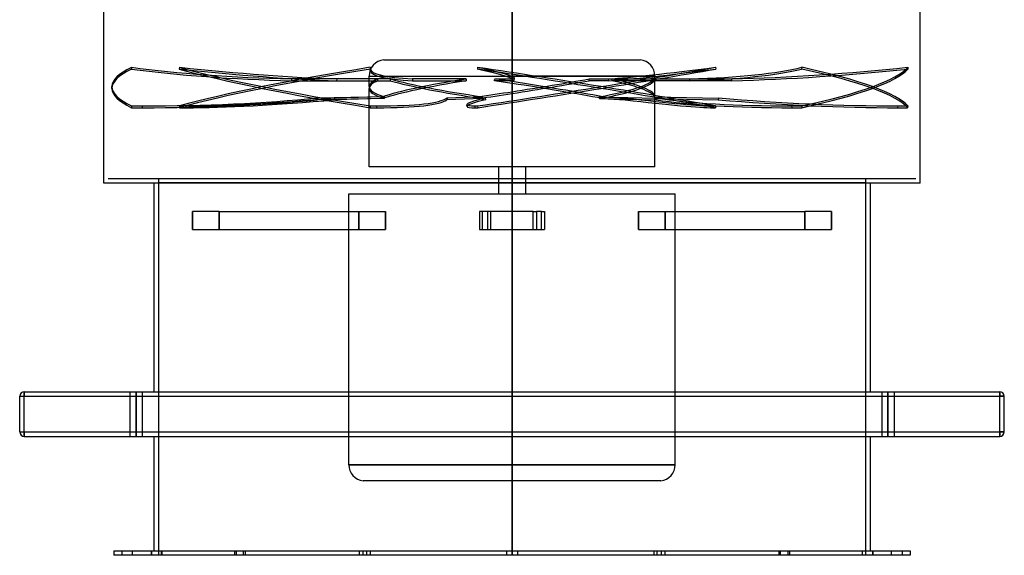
# Model space of a CAD drawing. Header units: millimetres. Extents: x -550 to 550, y -599 to 599.
# Tile 1 of 47: x -550 to 550, y -599 to 0. Entities that reach past the tile are written whole.
import ezdxf

# ---------------------------------------------------------------- set-up
doc = ezdxf.new("R2010")
doc.units = ezdxf.units.MM
doc.layers.add('HIDDEN', color=7, linetype='Continuous')
doc.layers.add('THICK', color=7, linetype='Continuous')

msp = doc.modelspace()

# ---------------------------------------------------------------- linework, layer by layer
at = {"layer": 'HIDDEN'}
for p, q in [((0, -178), (0, 599)), ((0, 599), (0, -178)), ((0, -183), (0, 594)), ((-425, -53.2), (-425, -55.2)), ((-371.6, -53.2), (-371.9, -55.2)), ((-158.3, -56.8), (-158.5, -54.8)), ((-158.4, -53.2), (-158.1, -55.2)), ((-143.3, -44.9), (143.3, -44.9)), ((-38.4, -53.2), (-38.7, -55.2)), ((227.5, -53.2), (227.9, -55.2)), ((323.7, -53.2), (323.6, -55.2)), ((442.1, -53.2), (442.2, -55.2)), ((-159.6, -63), (0, -63)), ((-159.6, -63), (0, -63)), ((-159.6, -74.9), (-159.6, -63)), ((0, -69.2), (0, -63)), ((0, -63), (159.6, -63)), ((159.6, -63), (0, -63)), ((2.5, -67.6), (2.8, -65.6)), ((159.6, -85.8), (159.6, -63)), ((-446.9, -76.8), (-446.9, -74.9)), ((-150.2, -66.3), (-246.2, -66.3)), ((-246.2, -66.3), (-246.2, -68.3)), ((-246.2, -68.3), (-150.1, -68.3)), ((-195.8, -66.3), (-196, -68.3)), ((-196, -68.3), (-136.1, -68.3)), ((-135.9, -66.3), (-195.8, -66.3)), ((-159.6, -164.7), (-159.6, -76.9)), ((-51.4, -66.3), (-111.3, -66.3)), ((-111.3, -66.3), (-111, -68.3)), ((-111, -68.3), (-51.1, -68.3)), ((1.8, -68.3), (-19.6, -68.3)), ((-19.3, -66.3), (2.1, -66.3)), ((0, -164.7), (0, -71.3)), ((2.1, -66.3), (1.8, -68.3)), ((86.1, -66.3), (107.5, -66.3)), ((107.8, -68.3), (86.4, -68.3)), ((107.5, -66.3), (107.8, -68.3)), ((198.3, -68.3), (111.6, -68.3)), ((111.8, -66.3), (158.7, -66.3)), ((158.7, -66.3), (245.3, -66.3)), ((245.4, -68.3), (158.8, -68.3)), ((198.4, -66.3), (198.3, -68.3)), ((245.3, -66.3), (245.4, -68.3)), ((-142.8, -86.2), (-217.2, -87.6)), ((-217.2, -87.6), (-217.2, -89.6)), ((-144.8, -86.2), (-198.3, -87.6)), ((-198.3, -87.6), (-198.1, -89.6)), ((-72.6, -87.6), (-72.8, -89.6)), ((-33.2, -86.2), (-72.6, -87.6)), ((-37.8, -86.2), (-30, -87.6)), ((-30, -87.6), (-29.7, -89.6)), ((97.7, -86.2), (160.9, -87.6)), ((101.3, -86.2), (126.7, -87.6)), ((126.7, -87.6), (126.4, -89.6)), ((159.6, -86.2), (230.6, -87.6)), ((159.6, -164.7), (159.6, -87.8)), ((160.9, -87.6), (161, -89.6)), ((230.6, -87.6), (230.5, -89.6)), ((-425, -96.5), (-425, -98.4)), ((-412.9, -98.5), (-412.9, -96.5)), ((-371.6, -96.5), (-371.4, -98.4)), ((-364, -98.5), (-364.2, -96.5)), ((-142.9, -88.1), (-217.2, -89.6)), ((-144.7, -88.1), (-198.1, -89.6)), ((-158.4, -96.5), (-158.6, -98.4)), ((-150.9, -98.5), (-150.6, -96.5)), ((-33.5, -88.1), (-72.8, -89.6)), ((-50.2, -97.1), (-50.5, -95.1)), ((-41, -98.5), (-41.3, -96.5)), ((-38.4, -96.5), (-38.1, -98.4)), ((-37.5, -88.1), (-29.7, -89.6)), ((97.9, -88.1), (161, -89.6)), ((101.1, -88.1), (126.4, -89.6)), ((159.6, -88.1), (230.5, -89.6)), ((224.7, -98.5), (225, -96.5)), ((227.5, -96.5), (227.2, -98.4)), ((312.9, -98.5), (312.7, -96.5)), ((323.7, -96.5), (323.9, -98.4)), ((431.1, -98.5), (431.3, -96.5)), ((442.1, -96.5), (442, -98.4)), ((0, -164.7), (-159.6, -164.7)), ((-15, -164.7), (-15, -194.7)), ((0, -164.7), (0, -194.7)), ((159.6, -164.7), (0, -164.7)), ((15, -164.7), (15, -194.7)), ((0, -178), (-451, -178)), ((-395, -178), (-395, -182)), ((-395, -182), (0, -182)), ((-395, -182), (-395, -599)), ((0, -178), (0, -182)), ((0, -182), (0, -178)), ((0, -194.7), (0, -178)), ((451, -178), (0, -178)), ((0, -182), (395, -182)), ((0, -182), (0, -214.6)), ((0, -214.6), (0, -182)), ((0, -183), (0, -416)), ((395, -178), (395, -182)), ((395, -182), (395, -599)), ((-182.4, -497.7), (-182.4, -194.7)), ((-182.4, -194.7), (0, -194.7)), ((0, -194.7), (0, -214.6)), ((0, -214.6), (0, -194.7)), ((0, -194.7), (182.4, -194.7)), ((182.4, -497.7), (182.4, -194.7)), ((-357, -214.6), (-357, -234.6)), ((-327.2, -214.6), (-357, -214.6)), ((-357, -234.6), (-357, -214.6)), ((-327.2, -214.6), (-327.2, -234.6)), ((-327.2, -214.6), (-141.4, -214.6)), ((-327.2, -234.6), (-327.2, -214.6)), ((-171.1, -214.6), (-171.1, -234.6)), ((-171.1, -234.6), (-171.1, -214.6)), ((-141.4, -234.6), (-141.4, -214.6)), ((-141.4, -214.6), (-141.4, -234.6)), ((0, -214.6), (-36.2, -214.6)), ((-36.2, -214.6), (-36.2, -234.6)), ((-32.8, -234.6), (-32.8, -214.6)), ((-27.2, -214.6), (-27.2, -234.6)), ((-23.8, -234.6), (-23.8, -214.6)), ((23.8, -214.6), (0, -214.6)), ((23.8, -234.6), (23.8, -214.6)), ((23.8, -214.6), (27.2, -214.6)), ((32.8, -214.6), (27.2, -214.6)), ((27.2, -214.6), (27.2, -234.6)), ((32.8, -214.6), (36.2, -214.6)), ((32.8, -234.6), (32.8, -214.6)), ((36.2, -214.6), (36.2, -234.6)), ((141.4, -214.6), (327.2, -214.6)), ((141.4, -234.6), (141.4, -214.6)), ((141.4, -214.6), (141.4, -234.6)), ((171.1, -234.6), (171.1, -214.6)), ((171.1, -214.6), (171.1, -234.6)), ((357, -214.6), (327.2, -214.6)), ((327.2, -214.6), (327.2, -234.6)), ((327.2, -234.6), (327.2, -214.6)), ((357, -234.6), (357, -214.6)), ((357, -214.6), (357, -234.6)), ((-357, -234.6), (-327.2, -234.6)), ((-327.2, -234.6), (-141.4, -234.6)), ((-36.2, -234.6), (0, -234.6)), ((0, -599), (0, -234.6)), ((0, -234.6), (0, -599)), ((0, -234.6), (23.8, -234.6)), ((0, -497.7), (0, -234.6)), ((0, -234.6), (0, -497.7)), ((23.8, -234.6), (27.2, -234.6)), ((27.2, -234.6), (32.8, -234.6)), ((32.8, -234.6), (36.2, -234.6)), ((141.4, -234.6), (327.2, -234.6)), ((327.2, -234.6), (357, -234.6)), ((-545, -416), (-545, -421)), ((-545, -416), (-545, -416)), ((-427, -416), (-427, -466)), ((-427, -416), (-427, -466)), ((-420, -416), (-420, -466)), ((-420, -466), (-420, -416)), ((-420, -416), (-420, -466)), ((-420, -466), (-420, -416)), ((-413, -416), (-413, -466)), ((-413, -416), (-413, -466)), ((413, -416), (413, -466)), ((413, -416), (413, -466)), ((420, -416), (420, -466)), ((420, -466), (420, -416)), ((420, -416), (420, -466)), ((420, -466), (420, -416)), ((427, -416), (427, -466)), ((427, -416), (427, -466)), ((545, -416), (545, -421)), ((545, -416), (545, -416)), ((-550, -421), (-545, -421)), ((-550, -421), (-550, -421)), ((-545, -421), (545, -421)), ((-545, -461), (-545, -421)), ((545, -421), (550, -421)), ((545, -461), (545, -421)), ((550, -421), (550, -421)), ((-550, -461), (-550, -461)), ((-550, -461), (-545, -461)), ((-545, -461), (545, -461)), ((-545, -461), (-545, -466)), ((545, -461), (550, -461)), ((545, -461), (545, -466)), ((550, -461), (550, -461)), ((-545, -466), (-545, -466)), ((0, -466), (0, -594)), ((545, -466), (545, -466)), ((-182.4, -497.7), (0, -497.7)), ((0, -497.7), (-182.4, -497.7)), ((0, -497.7), (182.4, -497.7)), ((182.4, -497.7), (0, -497.7)), ((166.1, -515.8), (-166.1, -515.8)), ((-436, -594), (-436, -599)), ((-424, -599), (-424, -594)), ((-403.3, -594), (-403.3, -599)), ((-403.3, -594), (-403.3, -599)), ((-402.8, -594), (-402.8, -599)), ((-402.8, -594), (-402.8, -599)), ((-391.7, -599), (-391.7, -594)), ((-391.7, -599), (-391.7, -594)), ((-391.3, -594), (-391.3, -599)), ((-391.3, -594), (-391.3, -599)), ((-310.1, -594), (-310.1, -599)), ((-310.1, -594), (-310.1, -599)), ((-308.3, -594), (-308.3, -599)), ((-308.3, -594), (-308.3, -599)), ((-299.8, -599), (-299.8, -594)), ((-299.8, -599), (-299.8, -594)), ((-298.1, -594), (-298.1, -599)), ((-298.1, -594), (-298.1, -599)), ((-170.6, -594), (-170.6, -599)), ((-170.6, -594), (-170.6, -599)), ((-166.8, -594), (-166.8, -599)), ((-166.8, -594), (-166.8, -599)), ((-162.3, -599), (-162.3, -594)), ((-162.3, -599), (-162.3, -594)), ((-158.6, -594), (-158.6, -599)), ((-158.6, -594), (-158.6, -599)), ((-6, -594), (-6, -599)), ((-6, -594), (-6, -599)), ((0, -594), (0, -599)), ((0, -594), (0, -599)), ((0, -599), (0, -594)), ((0, -594), (0, -599)), ((0, -599), (0, -594)), ((6, -594), (6, -599)), ((6, -594), (6, -599)), ((158.6, -594), (158.6, -599)), ((158.6, -594), (158.6, -599)), ((162.3, -599), (162.3, -594)), ((162.3, -599), (162.3, -594)), ((166.8, -594), (166.8, -599)), ((166.8, -594), (166.8, -599)), ((170.6, -594), (170.6, -599)), ((170.6, -594), (170.6, -599)), ((298.1, -594), (298.1, -599)), ((298.1, -594), (298.1, -599)), ((299.8, -599), (299.8, -594)), ((299.8, -599), (299.8, -594)), ((308.3, -594), (308.3, -599)), ((308.3, -594), (308.3, -599)), ((310.1, -594), (310.1, -599)), ((310.1, -594), (310.1, -599)), ((391.3, -594), (391.3, -599)), ((391.3, -594), (391.3, -599)), ((391.7, -599), (391.7, -594)), ((391.7, -599), (391.7, -594)), ((402.8, -594), (402.8, -599)), ((402.8, -594), (402.8, -599)), ((403.3, -594), (403.3, -599)), ((403.3, -594), (403.3, -599)), ((424, -599), (424, -594)), ((436, -594), (436, -599))]:
    msp.add_line(p, q, dxfattribs=at)
for centre, start, end in [((-141.4, -63), 96.0024, 180), ((141.4, -63), 0, 83.9976), ((-164.2, -497.7), 180, 263.9976), ((164.2, -497.7), 276.0024, 0)]:
    msp.add_arc(centre, 18.2, start, end, dxfattribs=at)
for centre, major_axis, ratio, start_param, end_param in [((0, -74.9), (-446.9, 0), 0.156434, -0.314159, 0), ((-187.2, -10), (-364.8, 0), 0.156434, 0.86064, 1.408172), ((0, -74.9), (-443.5, 54.9), 0.097535, 0.589469, 1.217787), ((-436.9, -10), (-362, 44.8), 0.097535, 1.764268, 2.311801), ((0, -74.9), (-443.5, -54.9), 0.097535, -1.217787, -0.589469), ((203.5, -10), (-362, -44.8), 0.097535, -0.042988, 0.000001), ((203.5, -10), (-362, -44.8), 0.097535, 0.000001, 0.504544), ((0, -74.9), (-441.6, 68.2), 0.03481, -2.106683, -1.478364), ((-357.7, -10), (-360.5, 55.7), 0.03481, 3.141592, 3.630022), ((0, -74.9), (-441.6, -68.2), 0.03481, 1.478364, 2.106683), ((441, -10), (-360.5, -55.7), 0.03481, 0.384351, 0.931883), ((-9.1, -10), (-363.9, 25), 0.140943, 2.187081, 2.734613), ((346.4, -10), (-363.9, -25), 0.140943, 1.27976, 1.827292), ((0, -74.9), (-445.8, 30.6), 0.140943, -3.002092, -2.373773), ((0, -74.9), (-445.8, -30.6), 0.140943, 2.373773, 3.002092), ((0, -76.8), (446.9, 0), 0.156434, 2.827433, 3.141593), ((-187.2, -12), (-364.8, 0), 0.156434, 0.86064, 1.408172), ((-437.2, -12), (-362, 44.8), 0.097535, 1.764268, 2.311801), ((-0.2, -76.8), (443.5, -54.9), 0.097535, -2.552124, -1.923805), ((0.2, -76.8), (443.5, 54.9), 0.097535, 1.923805, 2.552124), ((203.8, -12), (-362, -44.8), 0.097535, -0.042988, 0.000001), ((203.8, -12), (-362, -44.8), 0.097535, 0.000001, 0.504544), ((-358, -12), (-360.5, 55.7), 0.03481, 3.141592, 3.630022), ((-0.3, -76.8), (441.6, -68.2), 0.03481, 1.03491, 1.663229), ((0.3, -76.8), (441.6, 68.2), 0.03481, -1.663229, -1.03491), ((-357.7, -10), (-360.5, 55.7), 0.03481, 3.08249, 3.141592), ((441.3, -12), (-360.5, -55.7), 0.03481, 0.384351, 0.931883), ((-9.2, -12), (-363.9, 25), 0.140943, 2.187081, 2.734613), ((346.5, -12), (-363.9, -25), 0.140943, 1.27976, 1.827292), ((-0.1, -76.8), (445.8, -30.6), 0.140943, 0.139501, 0.76782), ((0.1, -76.8), (445.8, 30.6), 0.140943, -0.76782, -0.139501), ((0, -74.9), (-446.9, 0), 0.156434, 0, 0.314159), ((0, -76.8), (446.9, 0), 0.156434, -3.141593, -2.827433), ((0, -74.9), (159.6, 0), 0.158384, 2.796126, 3.141591), ((0, -76.9), (-159.6, 0), 0.158384, -0.347551, -0.000001), ((0, -74.9), (159.6, 0), 0.158384, 3.141591, 3.605127), ((0, -76.9), (-159.6, 0), 0.158384, -0.000001, 0.461468), ((0, 274.9), (0, -1007.7), 0.158384, -1.225329, -1.223245), ((0, -74.9), (159.6, 20), 0.097245, 1.88637, 2.695371), ((0, -76.9), (159.6, 20), 0.097245, 1.884286, 2.693305), ((0, 274.9), (-126, -1007.6), 0.097245, -1.213171, -1.211087), ((0, -76.9), (-159.6, 20), 0.097245, 0.562205, 1.371224), ((0, -74.9), (-159.6, 20), 0.097245, 0.564289, 1.37329), ((0, 274.9), (126, -1007.6), 0.097245, -1.237488, -1.235403), ((0, 274.9), (155.8, 1007.7), 0.034422, -1.913026, -1.910942), ((0, -76.9), (159.6, -24.7), 0.034422, 1.576118, 1.69927), ((0, -74.9), (159.6, -24.7), 0.034422, 1.576118, 1.697185), ((0, -74.9), (-159.6, -24.7), 0.034422, 1.565475, 2.135341), ((0, -76.9), (-159.6, -24.7), 0.034422, 1.565475, 2.137425), ((0, -74.9), (159.6, -24.7), 0.034422, 0.888185, 1.576118), ((0, -76.9), (159.6, -24.7), 0.034422, 0.89025, 1.576118), ((-358, -12), (-360.5, 55.7), 0.03481, 3.08249, 3.141592), ((0, 274.9), (-155.8, 1007.7), 0.034422, -1.923669, -1.921585), ((0, -74.9), (-159.6, -11.2), 0.142015, 2.219299, 3.0283), ((0, -76.9), (-159.6, -11.2), 0.142015, 2.221364, 3.030384), ((0, 274.9), (70.7, 1007.6), 0.142015, -1.908387, -1.906302), ((0, -76.9), (159.6, -11.2), 0.142015, 0.010607, 0.806311), ((0, -74.9), (159.6, -11.2), 0.142015, 0.010694, 0.804227), ((0, 274.9), (-70.7, 1007.6), 0.142015, -1.928308, -1.926224), ((-412.9, -39.4), (-364.8, 0), 0.156434, 1.570796, 2.13685), ((-82.5, -39.4), (-362, -44.8), 0.097535, 0.667168, 1.233222), ((-432.3, -39.4), (-362, 44.8), 0.097535, 2.474425, 3.040478), ((0, -424.6), (113, -1015.4), 0.111051, -1.923003, -1.920937), ((0, -424.6), (-20.2, -1015.4), 0.155914, -1.907551, -1.905486), ((310, -39.4), (-360.5, -55.7), 0.03481, -0.344326, -0.000001), ((0, -74.9), (-159.6, -24.7), 0.034422, 1.32634, 1.565475), ((0, -424.6), (-158.8, 1015.4), 0.015426, -1.235421, -1.233356), ((0, -76.9), (-159.6, -24.7), 0.034422, 1.328406, 1.565475), ((0, -424.6), (-137, -1015.4), 0.08063, -1.899771, -1.897705), ((0, -424.6), (-88, 1015.4), 0.131147, -1.244371, -1.242306), ((0, -424.6), (150.4, 1015.4), 0.052463, -1.225236, -1.22317), ((-126.2, -39.4), (-360.5, 55.7), 0.03481, 2.353812, 2.919866), ((0, -74.9), (159.6, -11.2), 0.142015, -0.004774, 0.010694), ((0, -424.6), (52.1, 1015.4), 0.148558, -1.225382, -1.223316), ((0, -76.9), (159.6, -11.2), 0.142015, -0.002709, 0.010607), ((469.1, -39.4), (-363.9, -25), 0.140943, 0.551083, 1.117136), ((274.9, -39.4), (-363.9, 25), 0.140943, 1.458403, 2.024457), ((-412.9, -39.4), (-364.8, 0), 0.156434, 1.537579, 1.570796), ((-412.9, -41.4), (364.8, 0), 0.156434, -1.604014, -1.570796), ((-412.9, -41.4), (364.8, 0), 0.156434, -1.570796, -1.004743), ((-82.5, -39.4), (-362, -44.8), 0.097535, 0.633951, 0.667168), ((-82.3, -41.4), (362, 44.8), 0.097535, -2.507642, -2.474425), ((-82.3, -41.4), (362, 44.8), 0.097535, -2.474425, -1.908371), ((-432.6, -41.4), (362, -44.8), 0.097535, -0.700386, -0.667168), ((-432.3, -39.4), (-362, 44.8), 0.097535, 2.441207, 2.474425), ((-432.6, -41.4), (362, -44.8), 0.097535, -0.667168, -0.101115), ((310.3, -41.4), (360.5, 55.7), 0.03481, 2.797266, 3.141592), ((310, -39.4), (-360.5, -55.7), 0.03481, -0.000001, 0.221727), ((310.3, -41.4), (360.5, 55.7), 0.03481, 3.141592, 3.36332), ((310, -39.4), (-360.5, -55.7), 0.03481, 0.221727, 0.254944), ((310.3, -41.4), (360.5, 55.7), 0.03481, -2.919866, -2.886648), ((-126.5, -41.4), (360.5, -55.7), 0.03481, -0.78778, -0.221727), ((469.2, -41.4), (363.9, 25), 0.140943, -2.59051, -2.024457), ((-126.5, -41.4), (360.5, -55.7), 0.03481, -0.221727, -0.188509), ((-126.2, -39.4), (-360.5, 55.7), 0.03481, 2.919866, 2.953083), ((274.8, -41.4), (363.9, -25), 0.140943, -1.683189, -1.117136), ((469.1, -39.4), (-363.9, -25), 0.140943, 1.117136, 1.150353), ((469.2, -41.4), (363.9, 25), 0.140943, -2.024457, -1.991239), ((274.8, -41.4), (363.9, -25), 0.140943, -1.117136, -1.083919), ((274.9, -39.4), (-363.9, 25), 0.140943, 2.024457, 2.057674)]:
    msp.add_ellipse(centre, major_axis=major_axis, ratio=ratio, start_param=start_param, end_param=end_param, dxfattribs=at)
at = {"layer": 'THICK'}
for p, q in [((-456, -183), (-456, 594)), ((0, 594), (0, -183)), ((456, -183), (456, 594)), ((0, -183), (-456, -183)), ((-400, -183), (-400, -416)), ((0, -416), (0, -183)), ((456, -183), (0, -183)), ((400, -183), (400, -416)), ((-545, -416), (545, -416)), ((-545, -421), (-545, -416)), ((545, -421), (545, -416)), ((-550, -421), (-545, -421)), ((-550, -461), (-550, -421)), ((-545, -421), (545, -421)), ((-545, -461), (-545, -421)), ((550, -421), (545, -421)), ((545, -461), (545, -421)), ((550, -461), (550, -421)), ((-550, -461), (-545, -461)), ((-545, -466), (-545, -461)), ((-545, -461), (545, -461)), ((545, -466), (545, -461)), ((550, -461), (545, -461)), ((-545, -466), (545, -466)), ((-400, -466), (-400, -594)), ((0, -594), (0, -466)), ((400, -466), (400, -594)), ((-445, -594), (0, -594)), ((-445, -594), (-445, -599)), ((0, -594), (445, -594)), ((0, -599), (0, -594)), ((445, -594), (445, -599)), ((0, -599), (-445, -599)), ((445, -599), (0, -599))]:
    msp.add_line(p, q, dxfattribs=at)
for centre, start, end in [((-545, -421), 90, 180), ((545, -421), 0, 90), ((-545, -461), 180, 270), ((545, -461), 270, 0)]:
    msp.add_arc(centre, 5, start, end, dxfattribs=at)

doc.saveas('drawing.dxf')
